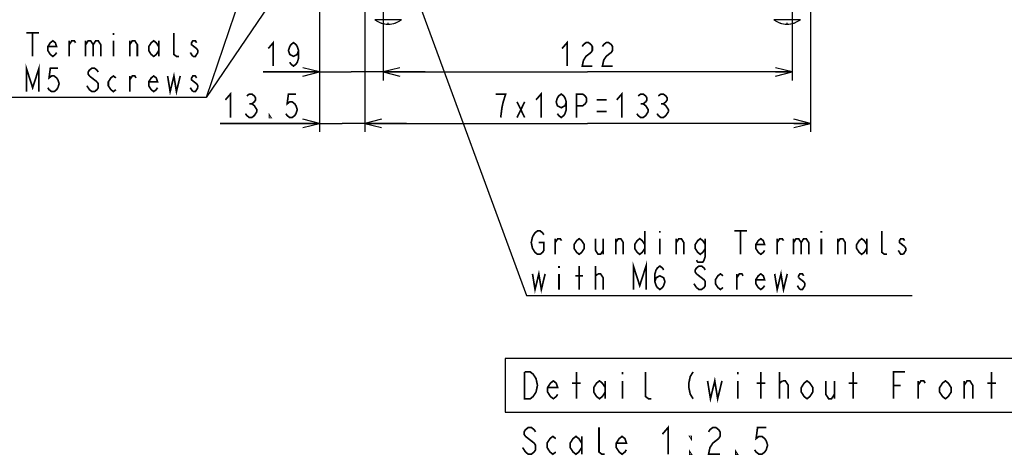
# Model space of a CAD drawing. Extents: x 27 to 410, y 32 to 287.
# Tile 17 of 30: x 215 to 332, y 55 to 107. Entities that reach past the tile are written whole.
import ezdxf

# ---------------------------------------------------------------- set-up
doc = ezdxf.new("R2010")
doc.units = 0
doc.header["$LTSCALE"] = 23.1
doc.layers.get('0').update_dxf_attribs({"linetype": 'CONTINUOUS'})
for name, color, linetype in [('ALL_CURVE', 7, 'CONTINUOUS'), ('ALL_DIM', 7, 'CONTINUOUS'), ('ALL_NOTE', 7, 'CONTINUOUS')]:
    doc.layers.add(name, color=color, linetype=linetype)
doc.dimstyles.get("Standard").update_dxf_attribs({"dimtxt": 2.5, "dimasz": 2.5, "dimexe": 1.25, "dimexo": 0.625, "dimtad": 1, "dimcen": 2.5, "dimazin": 3, "dimtfac": 1, "dimtmove": 0, "dimatfit": 3})

# ---------------------------------------------------------------- blocks, each defined once
blk = doc.blocks.new('_OPEN')
at = {"color": 0, "linetype": 'BYBLOCK'}
for p, q in [((0, 0), (-1, 0.25)), ((-1, -0.25), (0, 0)), ((-1, 0), (0, 0))]:
    blk.add_line(p, q, dxfattribs=at)
blk = doc.blocks.new('*D20')
at = {"layer": 'ALL_DIM', "color": 2, "linetype": 'CONTINUOUS'}
for p, q in [((258.24, 119.43), (258.24, 99.77)), ((250.64, 108.33), (250.64, 99.77)), ((250.64, 100.77), (243.93, 100.77)), ((243.93, 100.77), (254.44, 100.77)), ((263.24, 100.77), (254.44, 100.77)), ((258.24, 100.77), (263.24, 100.77))]:
    blk.add_line(p, q, dxfattribs=at)
at = {"layer": 'ALL_DIM', "color": 2, "linetype": 'CONTINUOUS', "xscale": 2, "yscale": 2, "zscale": 2}
blk.add_blockref('_OPEN', (250.64, 100.77), dxfattribs=at)
at = {"layer": 'ALL_DIM', "color": 2, "linetype": 'CONTINUOUS', "xscale": 2, "yscale": 2, "zscale": 2, "rotation": 180}
blk.add_blockref('_OPEN', (258.24, 100.77), dxfattribs=at)
blk = doc.blocks.new('*D21')
at = {"layer": 'ALL_DIM', "color": 2, "linetype": 'CONTINUOUS'}
for p, q in [((258.24, 119.43), (258.24, 99.77)), ((307.04, 119.43), (307.04, 99.77)), ((258.24, 100.77), (282.64, 100.77)), ((307.04, 100.77), (282.64, 100.77))]:
    blk.add_line(p, q, dxfattribs=at)
at = {"layer": 'ALL_DIM', "color": 2, "linetype": 'CONTINUOUS', "xscale": 2, "yscale": 2, "zscale": 2, "rotation": 180}
blk.add_blockref('_OPEN', (258.24, 100.77), dxfattribs=at)
at = {"layer": 'ALL_DIM', "color": 2, "linetype": 'CONTINUOUS', "xscale": 2, "yscale": 2, "zscale": 2}
blk.add_blockref('_OPEN', (307.04, 100.77), dxfattribs=at)
blk = doc.blocks.new('*D27')
at = {"layer": 'ALL_DIM', "color": 2, "linetype": 'CONTINUOUS'}
for p, q in [((256.04, 135.47), (256.04, 93.64)), ((250.64, 108.33), (250.64, 93.64)), ((250.64, 94.64), (238.81, 94.64)), ((238.81, 94.64), (253.34, 94.64)), ((261.04, 94.64), (253.34, 94.64)), ((256.04, 94.64), (261.04, 94.64))]:
    blk.add_line(p, q, dxfattribs=at)
at = {"layer": 'ALL_DIM', "color": 2, "linetype": 'CONTINUOUS', "xscale": 2, "yscale": 2, "zscale": 2}
blk.add_blockref('_OPEN', (250.64, 94.64), dxfattribs=at)
at = {"layer": 'ALL_DIM', "color": 2, "linetype": 'CONTINUOUS', "xscale": 2, "yscale": 2, "zscale": 2, "rotation": 180}
blk.add_blockref('_OPEN', (256.04, 94.64), dxfattribs=at)
blk = doc.blocks.new('*D28')
at = {"layer": 'ALL_DIM', "color": 2, "linetype": 'CONTINUOUS'}
for p, q in [((256.04, 135.47), (256.04, 93.64)), ((309.24, 135.47), (309.24, 93.64)), ((256.04, 94.64), (282.64, 94.64)), ((309.24, 94.64), (282.64, 94.64))]:
    blk.add_line(p, q, dxfattribs=at)
at = {"layer": 'ALL_DIM', "color": 2, "linetype": 'CONTINUOUS', "xscale": 2, "yscale": 2, "zscale": 2, "rotation": 180}
blk.add_blockref('_OPEN', (256.04, 94.64), dxfattribs=at)
at = {"layer": 'ALL_DIM', "color": 2, "linetype": 'CONTINUOUS', "xscale": 2, "yscale": 2, "zscale": 2}
blk.add_blockref('_OPEN', (309.24, 94.64), dxfattribs=at)

msp = doc.modelspace()

# ---------------------------------------------------------------- linework, layer by layer
at = {"color": 7, "linetype": 'CONTINUOUS'}
for p, q in [((260.426, 107.009), (257.258, 107.009)), ((308.026, 107.009), (304.858, 107.009))]:
    msp.add_line(p, q, dxfattribs=at)
for centre in [(258.842, 109.071), (306.442, 109.071)]:
    msp.add_arc(centre, 2.6, 232.45567, 307.54433, dxfattribs=at)
at = {"layer": 'ALL_CURVE', "color": 40, "linetype": 'CONTINUOUS'}
for p, q in [((258.842, 106.471), (258.842, 106.624)), ((306.442, 106.471), (306.442, 106.624))]:
    msp.add_line(p, q, dxfattribs=at)
for centre in [(258.842, 109.071), (306.442, 109.071)]:
    msp.add_arc(centre, 2.6, 250.21683, 289.78317, dxfattribs=at)
at = {"layer": 'ALL_DIM', "color": 2, "linetype": 'CONTINUOUS', "const_width": 0.2}
for points in [[(244.533, 103.571), (245.135, 104.271), (245.135, 101.471)], [(248.145, 103.338), (247.995, 102.871), (247.543, 102.638), (247.092, 102.871), (246.941, 103.338), (247.092, 103.804), (247.242, 104.038), (247.543, 104.271), (247.844, 104.038), (247.995, 103.804), (248.145, 103.338), (248.145, 102.404), (247.995, 101.938), (247.844, 101.704), (247.543, 101.471), (247.242, 101.704), (247.092, 101.938)], [(279.59, 103.571), (280.192, 104.271), (280.192, 101.471)], [(281.998, 103.804), (282.148, 104.038), (282.449, 104.271), (282.75, 104.271), (283.051, 104.038), (283.202, 103.804), (283.202, 103.338), (283.051, 103.104), (282.75, 102.871), (282.449, 102.638), (282.148, 102.171), (281.998, 101.471), (283.202, 101.471)], [(284.406, 103.804), (284.556, 104.038), (284.857, 104.271), (285.158, 104.271), (285.459, 104.038), (285.61, 103.804), (285.61, 103.338), (285.459, 103.104), (285.158, 102.871), (284.857, 102.638), (284.556, 102.171), (284.406, 101.471), (285.61, 101.471)], [(239.411, 97.436), (240.013, 98.136), (240.013, 95.336)], [(241.97, 97.903), (242.271, 98.136), (242.572, 98.136), (242.873, 97.903), (243.023, 97.67), (243.023, 97.436), (242.873, 97.203), (242.572, 96.97), (242.873, 96.736), (243.023, 96.503), (243.174, 96.27), (243.174, 96.036)], [(247.839, 98.136), (246.936, 98.136), (246.786, 96.97), (247.087, 97.203), (247.388, 97.203), (247.689, 96.97), (247.839, 96.736), (247.99, 96.27), (247.839, 95.803), (247.689, 95.57), (247.388, 95.336), (247.087, 95.336), (246.786, 95.57), (246.635, 95.803)], [(272.265, 95.336), (272.415, 96.503), (272.566, 97.203), (272.716, 97.67), (272.867, 98.136), (271.663, 98.136)], [(276.479, 97.436), (277.081, 98.136), (277.081, 95.336)], [(280.091, 97.203), (279.94, 96.736), (279.489, 96.503), (279.037, 96.736), (278.887, 97.203), (279.037, 97.67), (279.188, 97.903), (279.489, 98.136), (279.79, 97.903), (279.94, 97.67), (280.091, 97.203), (280.091, 96.27), (279.94, 95.803), (279.79, 95.57), (279.489, 95.336), (279.188, 95.57), (279.037, 95.803)], [(281.295, 95.336), (281.295, 98.136), (282.047, 98.136), (282.348, 97.903), (282.499, 97.67), (282.499, 97.203), (282.348, 96.97), (282.047, 96.736), (281.295, 96.736)], [(283.703, 97.436), (284.907, 97.436)], [(286.111, 97.436), (286.713, 98.136), (286.713, 95.336)], [(288.669, 97.903), (288.97, 98.136), (289.271, 98.136), (289.572, 97.903), (289.723, 97.67), (289.723, 97.436), (289.572, 97.203), (289.271, 96.97), (289.572, 96.736), (289.723, 96.503), (289.873, 96.27), (289.873, 96.036)], [(291.077, 97.903), (291.378, 98.136), (291.679, 98.136), (291.98, 97.903), (292.131, 97.67), (292.131, 97.436), (291.98, 97.203), (291.679, 96.97), (291.98, 96.736), (292.131, 96.503), (292.281, 96.27), (292.281, 96.036)], [(242.271, 96.97), (242.572, 96.97)], [(274.221, 97.203), (275.124, 95.336)], [(274.221, 95.336), (275.124, 97.203)], [(288.97, 96.97), (289.271, 96.97)], [(291.378, 96.97), (291.679, 96.97)], [(243.174, 96.036), (242.873, 95.57), (242.572, 95.336), (242.271, 95.336), (241.97, 95.57), (241.819, 95.803)], [(244.829, 95.336), (244.679, 95.336), (244.679, 95.57), (244.829, 95.336)], [(283.703, 96.036), (284.907, 96.036)], [(289.873, 96.036), (289.572, 95.57), (289.271, 95.336), (288.97, 95.336), (288.669, 95.57), (288.519, 95.803)], [(292.281, 96.036), (291.98, 95.57), (291.679, 95.336), (291.378, 95.336), (291.077, 95.57), (290.927, 95.803)]]:
    msp.add_lwpolyline(points, dxfattribs=at)
at = {"layer": 'ALL_NOTE', "color": 2, "linetype": 'CONTINUOUS'}
for p, q in [((253.4, 145.747), (237.135, 97.726)), ((262.439, 135.079), (237.135, 97.726)), ((259.124, 118.216), (275.362, 74.109)), ((236.885, 97.726), (203.173, 97.726)), ((236.885, 97.726), (203.173, 97.726)), ((237.135, 97.726), (236.885, 97.726)), ((237.135, 97.726), (236.885, 97.726)), ((275.362, 74.109), (275.612, 74.109)), ((275.612, 74.109), (321.364, 74.109))]:
    msp.add_line(p, q, dxfattribs=at)
at = {"layer": 'ALL_NOTE', "color": 2, "linetype": 'CONTINUOUS', "const_width": 0.2}
for points in [[(215.664, 105.426), (217.17, 105.426)], [(216.417, 105.426), (216.417, 102.626)], [(219.277, 103.092), (219.126, 102.859), (218.825, 102.626), (218.524, 102.859), (218.223, 103.326), (218.223, 103.792), (218.524, 104.259), (218.825, 104.492), (219.126, 104.259), (219.277, 103.792), (218.223, 103.792)], [(220.781, 102.626), (220.781, 104.492)], [(220.781, 104.026), (221.082, 104.492), (221.384, 104.492), (221.534, 104.259)], [(222.738, 104.492), (222.738, 102.626)], [(222.738, 104.026), (223.039, 104.492), (223.34, 104.492), (223.641, 104.026), (223.641, 102.626)], [(223.641, 104.026), (223.942, 104.492), (224.243, 104.492), (224.544, 104.026), (224.544, 102.626)], [(226.049, 105.426), (226.049, 105.192)], [(226.049, 104.492), (226.049, 102.626)], [(228.006, 102.626), (228.006, 104.492)], [(228.006, 104.026), (228.307, 104.492), (228.608, 104.492), (228.908, 104.026), (228.908, 102.626)], [(231.467, 103.326), (231.166, 102.859), (230.865, 102.626), (230.564, 102.859), (230.263, 103.326), (230.263, 103.792), (230.564, 104.259), (230.865, 104.492), (231.166, 104.259), (231.467, 103.792)], [(231.467, 104.492), (231.467, 102.626)], [(233.875, 102.626), (233.574, 102.626), (233.273, 102.859), (233.273, 105.426)], [(235.982, 104.259), (235.831, 104.492), (235.531, 104.492), (235.38, 104.259), (235.38, 104.026), (235.681, 103.792), (235.982, 103.559), (236.132, 103.326), (236.132, 103.092)], [(235.531, 102.626), (235.23, 103.092)], [(236.132, 103.092), (235.831, 102.626), (235.531, 102.626)], [(215.664, 98.426), (215.664, 101.226), (216.417, 98.892), (217.17, 101.226), (217.17, 98.426)], [(219.427, 101.226), (218.524, 101.226), (218.373, 100.059), (218.674, 100.292), (218.976, 100.292), (219.277, 100.059), (219.427, 99.826), (219.578, 99.359), (219.427, 98.892), (219.277, 98.659), (218.976, 98.426), (218.674, 98.426), (218.373, 98.659), (218.223, 98.892)], [(224.243, 100.759), (224.093, 100.992), (223.792, 101.226), (223.491, 101.226), (223.189, 100.992), (223.039, 100.759), (223.039, 100.526), (223.189, 100.292)], [(223.189, 100.292), (224.093, 99.592)], [(226.35, 98.659), (226.049, 98.426), (225.748, 98.659), (225.447, 99.126), (225.447, 99.592), (225.748, 100.059), (226.049, 100.292), (226.35, 100.059)], [(228.006, 98.426), (228.006, 100.292)], [(228.006, 99.826), (228.307, 100.292), (228.608, 100.292), (228.758, 100.059)], [(231.316, 98.892), (231.166, 98.659), (230.865, 98.426), (230.564, 98.659), (230.263, 99.126), (230.263, 99.592), (230.564, 100.059), (230.865, 100.292), (231.166, 100.059), (231.316, 99.592), (230.263, 99.592)], [(232.521, 100.292), (232.822, 98.426), (233.273, 100.292), (233.574, 98.426), (234.025, 100.292)], [(235.982, 100.059), (235.831, 100.292), (235.531, 100.292), (235.38, 100.059), (235.38, 99.826), (235.681, 99.592), (235.982, 99.359), (236.132, 99.126), (236.132, 98.892)], [(224.093, 99.592), (224.243, 99.359), (224.243, 98.892), (224.093, 98.659), (223.792, 98.426), (223.491, 98.426), (223.189, 98.659), (222.888, 99.126)], [(235.531, 98.426), (235.23, 98.892)], [(236.132, 98.892), (235.831, 98.426), (235.531, 98.426)], [(276.816, 80.409), (277.418, 80.409), (277.418, 79.476), (277.267, 79.243), (276.966, 79.009), (276.665, 79.009), (276.364, 79.243), (276.214, 79.476), (276.063, 79.709), (275.913, 80.409), (276.063, 81.109)], [(276.063, 81.109), (276.364, 81.576), (276.665, 81.809), (276.966, 81.809), (277.267, 81.576), (277.418, 81.343)], [(289.458, 81.809), (289.458, 79.009)], [(291.264, 81.809), (291.264, 81.576)], [(300.143, 81.809), (301.648, 81.809)], [(300.896, 81.809), (300.896, 79.009)], [(310.528, 81.809), (310.528, 81.576)], [(318.354, 79.009), (318.053, 79.009), (317.752, 79.243), (317.752, 81.809)], [(278.772, 79.009), (278.772, 80.876)], [(278.772, 80.409), (279.073, 80.876), (279.374, 80.876), (279.525, 80.643)], [(282.234, 79.709), (281.933, 79.243), (281.632, 79.009), (281.331, 79.243), (281.03, 79.709), (281.03, 80.176), (281.331, 80.643), (281.632, 80.876), (281.933, 80.643), (282.234, 80.176), (282.234, 79.709)], [(283.588, 80.876), (283.588, 79.476), (283.889, 79.009), (284.19, 79.009), (284.491, 79.476)], [(284.491, 80.876), (284.491, 79.009)], [(285.996, 79.009), (285.996, 80.876)], [(285.996, 80.409), (286.297, 80.876), (286.598, 80.876), (286.899, 80.409), (286.899, 79.009)], [(289.458, 79.709), (289.157, 79.243), (288.856, 79.009), (288.555, 79.243), (288.254, 79.709), (288.254, 80.176), (288.555, 80.643), (288.856, 80.876), (289.157, 80.643), (289.458, 80.176)], [(291.264, 80.876), (291.264, 79.009)], [(293.22, 79.009), (293.22, 80.876)], [(293.22, 80.409), (293.521, 80.876), (293.822, 80.876), (294.123, 80.409), (294.123, 79.009)], [(296.682, 79.709), (296.381, 79.243), (296.08, 79.009), (295.779, 79.243), (295.478, 79.709), (295.478, 80.176), (295.779, 80.643), (296.08, 80.876), (296.381, 80.643), (296.682, 80.176)], [(296.682, 80.876), (296.682, 78.776), (296.531, 78.309), (296.381, 78.076), (295.779, 78.076), (295.628, 78.309)], [(303.755, 79.476), (303.605, 79.243), (303.304, 79.009), (303.003, 79.243), (302.702, 79.709), (302.702, 80.176), (303.003, 80.643), (303.304, 80.876), (303.605, 80.643), (303.755, 80.176), (302.702, 80.176)], [(305.26, 79.009), (305.26, 80.876)], [(305.26, 80.409), (305.561, 80.876), (305.862, 80.876), (306.013, 80.643)], [(307.217, 80.876), (307.217, 79.009)], [(307.217, 80.409), (307.518, 80.876), (307.819, 80.876), (308.12, 80.409), (308.12, 79.009)], [(308.12, 80.409), (308.421, 80.876), (308.722, 80.876), (309.023, 80.409), (309.023, 79.009)], [(310.528, 80.876), (310.528, 79.009)], [(312.484, 79.009), (312.484, 80.876)], [(312.484, 80.409), (312.785, 80.876), (313.086, 80.876), (313.387, 80.409), (313.387, 79.009)], [(315.946, 79.709), (315.645, 79.243), (315.344, 79.009), (315.043, 79.243), (314.742, 79.709), (314.742, 80.176), (315.043, 80.643), (315.344, 80.876), (315.645, 80.643), (315.946, 80.176)], [(315.946, 80.876), (315.946, 79.009)], [(320.461, 80.643), (320.31, 80.876), (320.009, 80.876), (319.859, 80.643), (319.859, 80.409), (320.461, 79.943)], [(320.461, 79.943), (320.611, 79.709), (320.611, 79.476), (320.31, 79.009)], [(320.31, 79.009), (320.009, 79.009), (319.859, 79.243), (319.708, 79.476)], [(279.224, 77.609), (279.224, 77.376)], [(281.632, 74.809), (281.632, 77.609)], [(283.588, 74.809), (283.588, 77.609)], [(288.103, 74.809), (288.103, 77.609), (288.856, 75.276), (289.608, 77.609), (289.608, 74.809)], [(290.662, 75.743), (290.812, 76.209), (291.264, 76.443), (291.715, 76.209), (291.866, 75.743), (291.715, 75.276), (291.565, 75.043), (291.264, 74.809), (290.963, 75.043), (290.812, 75.276), (290.662, 75.743), (290.662, 76.676), (290.812, 77.143), (290.963, 77.376), (291.264, 77.609), (291.565, 77.376), (291.715, 77.143)], [(296.682, 77.143), (296.531, 77.376), (296.23, 77.609), (295.929, 77.609), (295.628, 77.376), (295.478, 77.143), (295.478, 76.909), (295.628, 76.676)], [(276.063, 76.676), (276.364, 74.809), (276.816, 76.676), (277.117, 74.809), (277.568, 76.676)], [(279.224, 76.676), (279.224, 74.809)], [(281.18, 76.443), (282.083, 76.443)], [(283.588, 76.443), (283.889, 76.676)], [(283.889, 76.676), (284.19, 76.676), (284.491, 76.209), (284.491, 74.809)], [(295.628, 76.676), (296.531, 75.976), (296.682, 75.743), (296.682, 75.276), (296.531, 75.043), (296.23, 74.809), (295.929, 74.809), (295.628, 75.043)], [(298.789, 75.043), (298.488, 74.809), (298.187, 75.043), (297.886, 75.509), (297.886, 75.976), (298.187, 76.443), (298.488, 76.676), (298.789, 76.443)], [(300.444, 74.809), (300.444, 76.676)], [(300.444, 76.209), (300.745, 76.676), (301.046, 76.676), (301.197, 76.443)], [(303.755, 75.276), (303.605, 75.043), (303.304, 74.809), (303.003, 75.043), (302.702, 75.509), (302.702, 75.976), (303.003, 76.443), (303.304, 76.676), (303.605, 76.443), (303.755, 75.976), (302.702, 75.976)], [(304.959, 76.676), (305.26, 74.809), (305.712, 76.676), (306.013, 74.809), (306.464, 76.676)], [(308.421, 76.443), (308.27, 76.676), (307.969, 76.676), (307.819, 76.443), (307.819, 76.209)], [(295.628, 75.043), (295.327, 75.509)], [(307.969, 74.809), (307.668, 75.276)], [(307.819, 76.209), (308.421, 75.743), (308.571, 75.509), (308.571, 75.276)], [(308.571, 75.276), (308.27, 74.809), (307.969, 74.809)], [(275.108, 64.973), (275.796, 64.973), (276.14, 64.706), (276.312, 64.439), (276.484, 64.173), (276.656, 63.373), (276.484, 62.573)], [(276.484, 62.573), (276.14, 62.039), (275.796, 61.773), (275.108, 61.773), (275.108, 64.973)], [(281.3, 61.773), (281.3, 64.973)], [(286.804, 64.973), (286.804, 64.706)], [(290.244, 61.773), (289.9, 61.773), (289.556, 62.039), (289.556, 64.973)], [(295.232, 64.973), (294.888, 64.439), (294.716, 63.639), (294.716, 63.106), (294.888, 62.306), (295.232, 61.773)], [(300.564, 64.973), (300.564, 64.706)], [(303.316, 61.773), (303.316, 64.973)], [(305.552, 61.773), (305.552, 64.973)], [(314.324, 61.773), (314.324, 64.973)], [(319.14, 61.773), (319.14, 64.973), (320.516, 64.973)], [(330.836, 61.773), (330.836, 64.973)], [(279.064, 62.306), (278.892, 62.039), (278.548, 61.773), (278.204, 62.039), (277.86, 62.573), (277.86, 63.106), (278.204, 63.639), (278.548, 63.906), (278.892, 63.639), (279.064, 63.106), (277.86, 63.106)], [(280.784, 63.639), (281.816, 63.639)], [(284.74, 62.573), (284.396, 62.039), (284.052, 61.773), (283.708, 62.039), (283.364, 62.573), (283.364, 63.106), (283.708, 63.639), (284.052, 63.906), (284.396, 63.639), (284.74, 63.106)], [(284.74, 63.906), (284.74, 61.773)], [(286.804, 63.906), (286.804, 61.773)], [(296.952, 63.906), (297.296, 61.773), (297.812, 63.906), (298.156, 61.773), (298.672, 63.906)], [(300.564, 63.906), (300.564, 61.773)], [(302.8, 63.639), (303.832, 63.639)], [(305.552, 63.639), (305.896, 63.906)], [(305.896, 63.906), (306.24, 63.906), (306.584, 63.373), (306.584, 61.773)], [(309.508, 62.573), (309.164, 62.039), (308.82, 61.773), (308.476, 62.039), (308.132, 62.573), (308.132, 63.106), (308.476, 63.639), (308.82, 63.906), (309.164, 63.639), (309.508, 63.106), (309.508, 62.573)], [(311.056, 63.906), (311.056, 62.306), (311.4, 61.773), (311.744, 61.773), (312.088, 62.306)], [(312.088, 63.906), (312.088, 61.773)], [(313.808, 63.639), (314.84, 63.639)], [(319.14, 63.373), (320, 63.373)], [(322.064, 61.773), (322.064, 63.906)], [(322.064, 63.373), (322.408, 63.906), (322.752, 63.906), (322.924, 63.639)], [(326.02, 62.573), (325.676, 62.039), (325.332, 61.773), (324.988, 62.039), (324.644, 62.573), (324.644, 63.106), (324.988, 63.639), (325.332, 63.906), (325.676, 63.639), (326.02, 63.106), (326.02, 62.573)], [(327.568, 61.773), (327.568, 63.906)], [(327.568, 63.373), (327.912, 63.906), (328.256, 63.906), (328.6, 63.373), (328.6, 61.773)], [(330.32, 63.639), (331.352, 63.639)], [(276.429, 57.817), (276.257, 58.083), (275.913, 58.35), (275.569, 58.35), (275.225, 58.083), (275.053, 57.817), (275.053, 57.55), (275.225, 57.283)], [(284.685, 55.15), (284.341, 55.15), (283.997, 55.417), (283.997, 58.35)], [(291.565, 57.55), (292.253, 58.35), (292.253, 55.15)], [(297.069, 57.817), (297.241, 58.083), (297.585, 58.35), (297.929, 58.35), (298.273, 58.083), (298.445, 57.817), (298.445, 57.283), (298.273, 57.017)], [(303.949, 58.35), (302.917, 58.35), (302.745, 57.017), (303.089, 57.283), (303.433, 57.283), (303.777, 57.017), (303.949, 56.75), (304.121, 56.217), (303.949, 55.683), (303.777, 55.417), (303.433, 55.15), (303.089, 55.15), (302.745, 55.417), (302.573, 55.683)], [(275.225, 57.283), (276.257, 56.483), (276.429, 56.217), (276.429, 55.683), (276.257, 55.417), (275.913, 55.15), (275.569, 55.15), (275.225, 55.417)], [(278.837, 55.417), (278.493, 55.15), (278.149, 55.417), (277.805, 55.95), (277.805, 56.483), (278.149, 57.017), (278.493, 57.283), (278.837, 57.017)], [(281.933, 55.95), (281.589, 55.417), (281.245, 55.15), (280.901, 55.417), (280.557, 55.95), (280.557, 56.483), (280.901, 57.017), (281.245, 57.283), (281.589, 57.017), (281.933, 56.483)], [(281.933, 57.283), (281.933, 55.15)], [(287.265, 55.683), (287.093, 55.417), (286.749, 55.15), (286.405, 55.417), (286.061, 55.95), (286.061, 56.483), (286.405, 57.017), (286.749, 57.283), (287.093, 57.017), (287.265, 56.483), (286.061, 56.483)], [(295.005, 57.283), (295.005, 57.017), (294.833, 57.283), (295.005, 57.283)], [(298.273, 57.017), (297.585, 56.483), (297.241, 55.95), (297.069, 55.15), (298.445, 55.15)], [(275.225, 55.417), (274.881, 55.95)], [(295.005, 55.15), (294.833, 55.15), (294.833, 55.417), (295.005, 55.15)], [(300.509, 55.15), (300.337, 55.15), (300.337, 55.417), (300.509, 55.15)]]:
    msp.add_lwpolyline(points, dxfattribs=at)
at = {"layer": 'ALL_NOTE', "color": 2, "linetype": 'CONTINUOUS'}
msp.add_lwpolyline([(272.82, 60.173), (353.076, 60.173), (353.076, 66.573), (272.82, 66.573), (272.82, 60.173)], dxfattribs=at)

# ---------------------------------------------------------------- dimensions: what is measured, and where the dimension line sits
at = {"layer": 'ALL_DIM', "color": 2, "linetype": 'CONTINUOUS'}
for base, p1, p2, picture, middle in [((256.042, 94.636), (250.642, 108.331), (256.042, 135.471), '*D27', (238.809, 95.336)), ((309.242, 94.636), (256.042, 135.471), (309.242, 135.471), '*D28', (271.061, 95.336)), ((258.242, 100.771), (250.642, 108.331), (258.242, 119.431), '*D20', (243.931, 101.471)), ((307.042, 100.771), (258.242, 119.431), (307.042, 119.431), '*D21', (278.988, 101.471))]:
    dim = msp.add_linear_dim(base=base, p1=p1, p2=p2, dimstyle='Standard', dxfattribs=at)
    dim.commit()
    dim.dimension.update_dxf_attribs({"geometry": picture, "text_midpoint": middle, "dimtype": 128})

doc.saveas('drawing.dxf')
